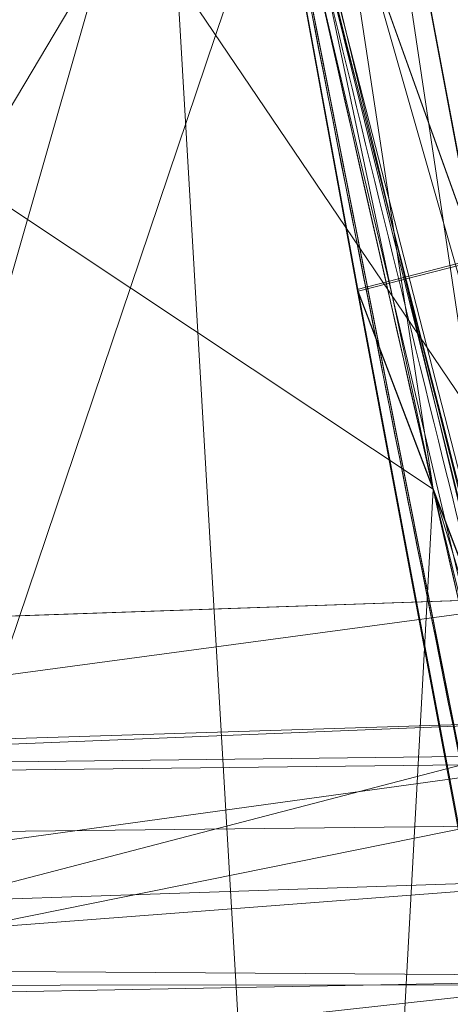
# Model space of a CAD drawing. Header units: millimetres. Extents: x -72 to 72, y -145 to 145.
# Tile 141 of 256: x -55.544 to -55.353, y -12.887 to -12.451. Entities that reach past the tile are written whole.
import ezdxf

# ---------------------------------------------------------------- set-up
doc = ezdxf.new("R2010")
doc.units = ezdxf.units.MM
doc.layers.add('1', color=7, linetype='CONTINUOUS')

msp = doc.modelspace()

# ---------------------------------------------------------------- linework, layer by layer
at = {"layer": '1', "color": 163, "linetype": 'Continuous', "lineweight": 13, "extrusion": (0, 0, -1)}
for centre, radius in [((0, 2.781752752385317e-14, 144.004626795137), 61.0180546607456), ((-5.6843418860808e-14, -1.73472347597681e-14, 147), 60.9142135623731), ((3.46944695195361e-15, 0, 145), 60), ((-5.6843418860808e-14, -1.73472347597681e-14, 146), 59.50000000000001), ((0, -8.448341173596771e-14, 124.369789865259), 56.3952855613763)]:
    msp.add_circle(centre, radius, dxfattribs=at)
at = {"layer": '1', "color": 163, "linetype": 'Continuous', "lineweight": 13}
for centre, radius in [((0, -2.03130073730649e-13, -145), 60.4433756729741), ((5.6843418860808e-14, -1.73472347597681e-14, -146.707106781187), 60.20710678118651), ((-3.46944695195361e-15, 0, -146), 60)]:
    msp.add_circle(centre, radius, dxfattribs=at)
msp.add_arc((0, 1.973953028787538e-14, -142.505083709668), 63.56377365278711, 189.6208549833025, 222.2786899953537, dxfattribs=at)
for points, knots in [([(-56.0092195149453, 7.430836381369, -40.1881047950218), (-56.38767568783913, 4.578259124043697, -40.18600039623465), (-56.64075283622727, 0.1337488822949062, -40.18517426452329), (-56.24041456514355, -6.020940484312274, -40.18873368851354), (-55.54351012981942, -10.71621283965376, -40.19373372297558), (-54.41900416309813, -15.45484477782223, -40.20106422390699), (-52.84662861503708, -20.19210887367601, -40.21072519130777), (-50.80930273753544, -24.8840909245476, -40.2227166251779), (-48.29613211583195, -29.47758556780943, -40.23703852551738), (-45.29549098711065, -33.91822466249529, -40.25369089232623), (-41.8019172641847, -38.14185204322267, -40.27267372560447), (-37.82569878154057, -42.09225020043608, -40.29398702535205), (-33.38333123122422, -45.70420284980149, -40.31763079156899), (-28.49088723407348, -48.91009564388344, -40.34360502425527), (-21.41016006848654, -52.54962415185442, -40.38134462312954), (-15.5376816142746, -54.48108172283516, -40.41314502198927), (-11.445770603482, -55.3284003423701, -40.43589893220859)], [0, 0, 0, 0, 0.125, 0.1875, 0.25, 0.3125, 0.375, 0.4375, 0.5, 0.5625, 0.625, 0.6875, 0.75, 0.8125, 0.875, 1, 1, 1, 1]), ([(-55.79206164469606, 7.398561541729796, -43.18008904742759), (-56.02458079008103, 5.645469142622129, -43.17850631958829), (-56.32216527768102, 2.145282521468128, -43.17631762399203), (-56.2774919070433, -3.083071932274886, -43.17589833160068), (-55.74469622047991, -8.317168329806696, -43.17832533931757), (-54.72088675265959, -13.50770784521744, -43.18361554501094), (-53.47375240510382, -17.70598476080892, -43.19032117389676), (-52.24993602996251, -20.97159237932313, -43.1970039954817), (-51.21943771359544, -23.37545791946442, -43.20267281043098), (-50.07211843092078, -25.74001208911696, -43.20902270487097), (-48.38893654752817, -28.83185243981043, -43.21838366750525), (-46.01474015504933, -32.54916112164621, -43.23166013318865), (-42.79579392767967, -36.67874397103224, -43.24974804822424), (-39.80590965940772, -39.8550863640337, -43.26661311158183), (-37.22554922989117, -42.23774127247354, -43.28120343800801), (-35.20249638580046, -43.93723232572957, -43.29265772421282), (-33.10278230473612, -45.54055131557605, -43.30455868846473), (-30.93842460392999, -47.03880768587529, -43.31683624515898), (-28.72004833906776, -48.42495516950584, -43.32942842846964), (-25.67962645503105, -50.13475593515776, -43.34669906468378), (-22.51737436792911, -51.63244938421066, -43.36467929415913), (-19.23182754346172, -52.91446779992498, -43.3833775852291), (-15.89144214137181, -54.03891938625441, -43.40239509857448), (-13.34178061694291, -54.70350458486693, -43.41691632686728), (-11.6398303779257, -55.06359028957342, -43.42660953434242)], [0, 0, 0, 0, 0.0625, 0.125, 0.1875, 0.25, 0.3125, 0.34375, 0.375, 0.40625, 0.4375, 0.5, 0.5625, 0.625, 0.65625, 0.6875, 0.71875, 0.75, 0.78125, 0.8125, 0.875, 0.90625, 0.9375, 1, 1, 1, 1]), ([(-56.50000000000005, -4.895578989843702e-16, -15.81462433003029), (-56.49999999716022, -0.967056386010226, -15.8120534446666), (-56.45043392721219, -2.918040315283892, -15.80691167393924), (-56.14086936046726, -6.892608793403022, -15.79662813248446), (-55.33779639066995, -11.96000647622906, -15.78377370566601), (-53.65336816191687, -18.09517495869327, -15.76834839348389), (-51.21658996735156, -24.15893938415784, -15.75292308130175), (-48.02467232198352, -30.0154777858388, -15.73749776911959), (-44.10762326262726, -35.52636955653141, -15.72207245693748), (-39.52881410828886, -40.56063158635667, -15.70664714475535), (-36.0977595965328, -43.52332059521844, -15.69636360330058), (-34.30725113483, -44.89167162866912, -15.6912218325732)], [0, 0, 0, 0, 0.0625, 0.125, 0.25, 0.375, 0.5, 0.625, 0.75, 0.875, 1, 1, 1, 1]), ([(-54.1748946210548, -21.2568850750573, 31.5), (-54.6638936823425, -17.571101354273, 31.499871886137), (-55.1250233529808, -14.095380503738, 30.1514430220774), (-55.6314401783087, -10.2783120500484, 26.7224698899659), (-55.7653499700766, -9.26897978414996, 25.3941579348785), (-55.9577956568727, -7.81843880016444, 22.2910702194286), (-56.0092096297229, -7.43091089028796, 20.5929966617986), (-56.0092195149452, -7.43083638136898, 18.8118952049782)], [0, 0, 0, 0, 0.5, 0.5, 0.75, 0.75, 1, 1, 1, 1]), ([(-56.00921274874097, -7.43088738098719, 18.81189514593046), (-55.84778768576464, -8.64761337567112, 18.27553385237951), (-55.57446086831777, -10.46857355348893, 17.47101728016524), (-55.14800137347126, -12.88831644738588, 16.40328050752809), (-54.79726728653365, -14.6992013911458, 15.60654748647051), (-54.41554179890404, -16.50502466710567, 14.8125598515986), (-53.86455365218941, -18.90435921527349, 13.75579519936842), (-53.09654226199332, -21.8880547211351, 12.44277299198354), (-52.04587146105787, -25.44201606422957, 10.88781178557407), (-50.86235861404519, -28.96561770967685, 9.35961010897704), (-49.54285790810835, -32.4561508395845, 7.86666250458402), (-48.56815383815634, -34.75713714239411, 6.899976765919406), (-48.05581082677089, -35.9000126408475, 6.425037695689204)], [0, 0, 0, 0, 0.125, 0.1875, 0.25, 0.3125, 0.375, 0.5, 0.625, 0.75, 0.875, 1, 1, 1, 1]), ([(-47.46844656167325, -30.64305029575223, -0.8061324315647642), (-48.05961782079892, -29.72727555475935, -0.05716055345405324), (-49.17838392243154, -27.87812518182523, 1.469014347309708), (-50.67197279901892, -25.05862759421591, 3.829412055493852), (-51.76788006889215, -22.67685427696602, 5.845017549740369), (-52.55819579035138, -20.75314257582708, 7.47955347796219), (-53.10827526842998, -19.30177147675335, 8.715144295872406), (-53.61576125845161, -17.84355812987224, 9.960823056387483), (-54.23731669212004, -15.88719951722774, 11.62907026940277), (-54.91085441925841, -13.42264493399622, 13.72871973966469), (-55.55516477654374, -10.43872688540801, 16.26421220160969), (-55.8760261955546, -8.43476743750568, 17.96132468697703), (-56.00921263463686, -7.430887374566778, 18.8118951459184)], [0, 0, 0, 0, 0.125, 0.25, 0.375, 0.4375, 0.5, 0.5625, 0.625, 0.75, 0.875, 1, 1, 1, 1]), ([(-55.6517196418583, -9.75377054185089, 10.8250013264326), (-55.5948279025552, -10.0783787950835, 10.8250268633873), (-55.5350931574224, -10.4025015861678, 10.8250538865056), (-55.3540436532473, -11.3388349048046, 10.8251360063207), (-55.2253875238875, -11.9497259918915, 10.8251944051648), (-54.94794345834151, -13.1667426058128, 10.8253205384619), (-54.79911314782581, -13.773034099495, 10.8253884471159), (-54.6403041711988, -14.3766114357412, 10.8254621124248)], [0, 0, 0, 0, 0.208854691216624, 0.208854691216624, 0.604427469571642, 0.604427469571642, 1, 1, 1, 1]), ([(-54.919959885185, -14.4502288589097, 10.5256571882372), (-54.9199649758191, -14.4502095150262, 10.5256571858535), (-54.9199700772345, -14.4501901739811, 10.5256571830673), (-55.0796217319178, -13.8435290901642, 10.5255824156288), (-55.2292372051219, -13.2341583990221, 10.5255134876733), (-55.50814993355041, -12.0109394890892, 10.5253854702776), (-55.63748912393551, -11.3969242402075, 10.5253262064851), (-55.8194998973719, -10.4558003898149, 10.5252428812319), (-55.8795518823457, -10.130018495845, 10.5252154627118), (-55.9367457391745, -9.803748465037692, 10.5251895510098)], [0, 0, 0, 0, 1.26115618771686e-05, 1.26115618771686e-05, 0.395572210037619, 0.395572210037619, 0.79114483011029, 0.79114483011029, 1, 1, 1, 1]), ([(-56.3617853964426, -9.818594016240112, 10.5102567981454), (-56.30599906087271, -10.1388887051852, 10.5102666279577), (-56.2474804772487, -10.4587195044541, 10.5102770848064), (-56.0680374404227, -11.3943333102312, 10.510309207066), (-55.9396766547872, -12.0087885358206, 10.5103320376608), (-55.66285526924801, -13.232960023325, 10.5103807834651), (-55.5143530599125, -13.8428408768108, 10.5104068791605), (-55.3558791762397, -14.4500521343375, 10.5104355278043), (-55.3558741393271, -14.4500714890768, 10.5104355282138), (-55.3558690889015, -14.450090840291, 10.5104355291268)], [0, 0, 0, 0, 0.205725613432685, 0.205725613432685, 0.602862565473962, 0.602862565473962, 0.999987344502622, 0.999987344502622, 1, 1, 1, 1]), ([(-55.2885238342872, -12.7061228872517, -27.8383366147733), (-55.3461054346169, -12.460657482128, -27.3752969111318), (-55.4019832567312, -12.2151040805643, -26.9120888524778), (-55.5513483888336, -11.5379879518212, -25.6347815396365), (-55.6413060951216, -11.1062481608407, -24.8203436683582), (-55.7491323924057, -10.5569052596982, -23.7840497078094), (-55.7717920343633, -10.4394987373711, -23.5625706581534), (-55.794070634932, -10.3220767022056, -23.3410618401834)], [0, 0, 0, 0, 0.309212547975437, 0.309212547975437, 0.852385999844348, 0.852385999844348, 1, 1, 1, 1]), ([(-54.6403041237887, -14.3766116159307, 9.17453788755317), (-54.7811577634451, -13.8412762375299, 9.1746032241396), (-54.9141604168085, -13.3038133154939, 9.17466422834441), (-55.16427993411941, -12.2253257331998, 9.17477843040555), (-55.2814254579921, -11.6841850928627, 9.17483170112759), (-55.4135444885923, -11.027352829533, 9.174891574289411), (-55.43615182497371, -10.913135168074, 9.17490180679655), (-55.4584057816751, -10.7988492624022, 9.17491185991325)], [0, 0, 0, 0, 0.452424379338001, 0.452424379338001, 0.904848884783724, 0.904848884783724, 1, 1, 1, 1]), ([(-55.355869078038, -14.4500908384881, 9.4895644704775), (-55.3558741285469, -14.450071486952, 9.4895644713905), (-55.3558791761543, -14.4500521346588, 9.489564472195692), (-55.4964356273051, -13.9114935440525, 9.48958988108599), (-55.6291457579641, -13.3708465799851, 9.489613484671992), (-55.8787068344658, -12.2860059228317, 9.48965778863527), (-55.99558627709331, -11.7416973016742, 9.48967858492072), (-56.1282027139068, -11.0770101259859, 9.48970216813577), (-56.1515374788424, -10.9580864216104, 9.48970631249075), (-56.1744940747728, -10.8390903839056, 9.48971037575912)], [0, 0, 0, 0, 1.62025511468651e-05, 1.62025511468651e-05, 0.450915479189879, 0.450915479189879, 0.901830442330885, 0.901830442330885, 1, 1, 1, 1]), ([(-55.74240523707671, -10.854176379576, 9.47472235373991), (-55.72003313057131, -10.9690469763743, 9.47471215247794), (-55.6973057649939, -11.083848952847, 9.47470176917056), (-55.5644853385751, -11.7440408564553, 9.47464101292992), (-55.4467178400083, -12.2879486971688, 9.474586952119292), (-55.1952748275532, -13.3719298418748, 9.47447104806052), (-55.061571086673, -13.9121198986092, 9.47440913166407), (-54.9199700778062, -14.4501901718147, 9.47434281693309), (-54.9199649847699, -14.450209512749, 9.47434281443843), (-54.9199598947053, -14.4502288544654, 9.47434281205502)], [0, 0, 0, 0, 0.0951512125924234, 0.0951512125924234, 0.547575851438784, 0.547575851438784, 0.99998373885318, 0.99998373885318, 1, 1, 1, 1]), ([(-55.88612754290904, -12.23954941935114, 6.089287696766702), (-55.85059944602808, -12.41748333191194, 6.089174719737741), (-55.77869664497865, -12.7691375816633, 6.054499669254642), (-55.66952130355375, -13.2798950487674, 5.900403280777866), (-55.58299770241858, -13.67054627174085, 5.693434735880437), (-55.51849878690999, -13.95616024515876, 5.483429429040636), (-55.47338640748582, -14.15405077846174, 5.305928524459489), (-55.43216048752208, -14.33387580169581, 5.109900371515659), (-55.39489755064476, -14.49603731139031, 4.893579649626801), (-55.3633153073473, -14.63464594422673, 4.664949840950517), (-55.33748926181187, -14.75008017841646, 4.423676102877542), (-55.31743625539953, -14.8429037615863, 4.167436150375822), (-55.30005890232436, -14.93088029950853, 3.818793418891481), (-55.29738882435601, -14.95785709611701, 3.550484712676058), (-55.30047648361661, -14.95774927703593, 3.36842170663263)], [0, 0, 0, 0, 0.125, 0.25, 0.375, 0.4375, 0.5, 0.5625, 0.625, 0.6875, 0.75, 0.8125, 0.875, 1, 1, 1, 1]), ([(-55.3004764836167, -14.95774927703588, 2.21052546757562), (-55.29738882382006, -14.9578570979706, 2.028633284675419), (-55.30020050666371, -14.93035183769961, 1.755681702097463), (-55.31787378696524, -14.84126779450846, 1.406430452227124), (-55.33765623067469, -14.74944792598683, 1.153916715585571), (-55.36359854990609, -14.63355817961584, 0.912001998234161), (-55.40652624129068, -14.44559320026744, 0.603030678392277), (-55.47145388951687, -14.16306793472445, 0.2635371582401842), (-55.55087793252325, -13.81409626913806, -0.01933700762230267), (-55.61820836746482, -13.51178725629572, -0.1985951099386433), (-55.67058775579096, -13.2729613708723, -0.3103602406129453), (-55.72496185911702, -13.02086990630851, -0.399722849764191), (-55.79690801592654, -12.68010648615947, -0.4840857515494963), (-55.85058020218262, -12.41757199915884, -0.5102275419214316), (-55.88612754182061, -12.23954941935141, -0.5103405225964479)], [0, 0, 0, 0, 0.125, 0.1875, 0.25, 0.3125, 0.375, 0.5, 0.625, 0.6875, 0.75, 0.8125, 0.875, 1, 1, 1, 1]), ([(-55.88612753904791, -12.23954941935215, 0.5103405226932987), (-55.83146126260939, -12.46021819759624, 0.510570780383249), (-55.74724526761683, -12.79125833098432, 0.5762192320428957), (-55.64267184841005, -13.18297039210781, 0.7846084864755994), (-55.57127910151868, -13.44090235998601, 0.9938950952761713), (-55.50902124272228, -13.6564736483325, 1.254086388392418), (-55.46006481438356, -13.81522236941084, 1.548080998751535), (-55.4254757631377, -13.91506761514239, 1.874294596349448), (-55.41355209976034, -13.93712474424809, 2.096944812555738), (-55.4104013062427, -13.93701472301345, 2.21052546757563)], [0, 0, 0, 0, 0.25, 0.375, 0.5, 0.625, 0.75, 0.875, 1, 1, 1, 1]), ([(-54.6960387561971, -14.97885670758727, 3.36842170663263), (-54.69603918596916, -14.97885668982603, 3.483491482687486), (-54.70081776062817, -14.9648622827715, 3.728262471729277), (-54.72759878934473, -14.88128345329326, 4.136053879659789), (-54.77949100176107, -14.71350708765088, 4.577214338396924), (-54.85934779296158, -14.44729141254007, 5.01831140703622), (-54.95144451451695, -14.12961846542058, 5.366354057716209), (-55.03941032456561, -13.81724252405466, 5.612790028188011), (-55.11270501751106, -13.55146372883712, 5.77799980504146), (-55.1913680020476, -13.2605666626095, 5.914979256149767), (-55.3032278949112, -12.83770466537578, 6.055446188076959), (-55.39336090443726, -12.48528877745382, 6.104626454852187), (-55.45460625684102, -12.23966405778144, 6.104356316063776)], [0, 0, 0, 0, 0.125, 0.25, 0.375, 0.5, 0.625, 0.6875, 0.75, 0.8125, 0.875, 1, 1, 1, 1]), ([(-55.1305598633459, -13.92724244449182, 2.21052546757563), (-55.12739066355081, -13.92713176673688, 2.097604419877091), (-55.12667434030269, -13.90476373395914, 1.876335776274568), (-55.14230341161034, -13.80492260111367, 1.55240433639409), (-55.17229986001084, -13.64667060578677, 1.260719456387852), (-55.21559773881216, -13.4321404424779, 1.002813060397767), (-55.26803050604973, -13.17574725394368, 0.7956152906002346), (-55.34732395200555, -12.78673414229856, 0.5896426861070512), (-55.41257996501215, -12.45837592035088, 0.5252128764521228), (-55.45460625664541, -12.23966405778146, 0.5254091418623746)], [0, 0, 0, 0, 0.125, 0.25, 0.375, 0.5, 0.625, 0.75, 1, 1, 1, 1]), ([(-55.45460625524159, -12.23966405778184, -0.5254091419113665), (-55.41185406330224, -12.41867621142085, -0.5255402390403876), (-55.34737460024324, -12.68274231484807, -0.4996196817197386), (-55.2610187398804, -13.02563227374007, -0.4152352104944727), (-55.19583735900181, -13.27936605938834, -0.3256800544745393), (-55.13265069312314, -13.519819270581, -0.2135590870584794), (-55.05091055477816, -13.8242808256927, -0.03359442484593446), (-54.95347438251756, -14.17590801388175, 0.2506349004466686), (-54.87053460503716, -14.46082041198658, 0.59202368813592), (-54.81319721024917, -14.65051496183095, 0.9028864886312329), (-54.77644761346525, -14.76756167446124, 1.146354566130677), (-54.74585789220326, -14.86039572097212, 1.400563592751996), (-54.71377490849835, -14.95061961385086, 1.752258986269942), (-54.70015594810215, -14.97871292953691, 2.027234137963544), (-54.6960387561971, -14.97885670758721, 2.21052546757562)], [0, 0, 0, 0, 0.125, 0.1875, 0.25, 0.3125, 0.375, 0.5, 0.625, 0.6875, 0.75, 0.8125, 0.875, 1, 1, 1, 1]), ([(-55.4115565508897, -12.4330739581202, -32.1572935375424), (-55.3121166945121, -12.8761706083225, -32.1573393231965), (-55.2073529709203, -13.3181059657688, -32.1573878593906), (-55.0095327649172, -14.1101305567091, -32.1574799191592), (-54.9183873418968, -14.4607478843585, -32.1575224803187), (-54.8238993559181, -14.810444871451, -32.1575668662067)], [0, 0, 0, 0, 0.556281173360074, 0.556281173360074, 1, 1, 1, 1]), ([(-55.2646914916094, -14.7950489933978, -32.1423166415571), (-55.3699560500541, -14.4017700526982, -32.1422975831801), (-55.4710290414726, -14.0073452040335, -32.1422794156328), (-55.66314816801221, -13.2229025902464, -32.1422449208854), (-55.7543412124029, -12.8328742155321, -32.1422285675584), (-55.84142488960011, -12.4419530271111, -32.1422130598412)], [0, 0, 0, 0, 0.504098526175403, 0.504098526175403, 1, 1, 1, 1])]:
    msp.add_open_spline(points, degree=3, knots=knots, dxfattribs=at)
for points in [[(-55.50895389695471, -10.5313312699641, -23.2014611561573), (-55.35345526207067, -11.35279009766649, -24.75919524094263), (-55.18488994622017, -12.14335263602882, -26.25835059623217), (-55.00683418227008, -12.9030250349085, -27.6989272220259)], [(-55.4104013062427, -13.93701472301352, 3.36842170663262), (-55.41355209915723, -13.93712474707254, 3.482080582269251), (-55.42571792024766, -13.91417830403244, 3.708436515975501), (-55.46002716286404, -13.81536214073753, 4.030789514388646), (-55.50976096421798, -13.65347034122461, 4.329318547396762), (-55.57118861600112, -13.44127053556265, 4.584538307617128), (-55.64348150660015, -13.17959627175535, 4.796781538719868), (-55.72126103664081, -12.88845579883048, 4.950756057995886), (-55.80383339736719, -12.56869569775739, 5.04689793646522), (-55.85861941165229, -12.35068221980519, 5.068491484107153), (-55.88612754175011, -12.23954941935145, 5.068606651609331)], [(-55.4546062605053, -12.23966405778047, 5.053538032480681), (-55.43341812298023, -12.34981133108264, 5.053636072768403), (-55.39127209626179, -12.56597409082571, 5.032658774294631), (-55.32765971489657, -12.883263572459, 4.937935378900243), (-55.2688401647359, -13.17239807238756, 4.785756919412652), (-55.21550725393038, -13.43250618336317, 4.57562368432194), (-55.17303958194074, -13.64368836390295, 4.322654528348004), (-55.14226576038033, -13.8050610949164, 4.026467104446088), (-55.12691649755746, -13.90388059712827, 3.706370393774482), (-55.12739066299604, -13.92713176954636, 3.481420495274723), (-55.130559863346, -13.92724244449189, 3.36842170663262)], [(-55.8369195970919, -12.7252717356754, -27.9159821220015), (-55.6541210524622, -12.7188887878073, -27.8900999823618), (-55.47132246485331, -12.7125058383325, -27.8642181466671), (-55.2885238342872, -12.7061228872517, -27.8383366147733)]]:
    msp.add_open_spline(points, degree=3, dxfattribs=at)
for points in [[(-56.89024180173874, 41.52245447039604, -163.0000025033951), (-52.44118720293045, 40.07687047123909, -163.0000025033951), (-55.84102869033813, -40.98785668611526, -163.0000025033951), (-62.30000033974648, 2.306488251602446e-14, -163.0000025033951)], [(-51.26524344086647, -40.01524299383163, -163.0000025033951), (-55.84102869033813, -40.98785668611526, -163.0000025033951), (-52.44118720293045, 40.07687047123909, -163.0000025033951)], [(-57.48506635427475, -18.67802999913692, -144.9999958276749), (-60.11226028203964, -6.318053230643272, -144.9999958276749), (-59.99999865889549, 0, -144.9999958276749), (-54.8127256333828, -24.40419793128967, -144.9999958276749)], [(-58.68885666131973, -12.47470173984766, -145.9999978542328), (-59.99999865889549, 7.347880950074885e-15, -145.9999978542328), (-59.50000137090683, -1.734723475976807e-14, -145.9999978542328), (-54.35595288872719, -24.20083060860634, -145.9999978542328)], [(-51.48215219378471, -16.72756485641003, -123.8834485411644), (-54.13153767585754, -7.864786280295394e-14, -123.8834485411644), (-56.3952848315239, -7.767609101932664e-14, -124.3697926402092), (-53.63510549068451, -17.42710173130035, -124.3697926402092)], [(-56.27178400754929, -5.040970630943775, -40.18835723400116), (-56.07477203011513, -4.807965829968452, -43.17685589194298), (-54.33730408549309, -13.60801607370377, -43.18582639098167)], [(-51.38519778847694, -12.16170284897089, -59.45028364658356), (-54.47616055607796, -12.90471851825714, -43.18511113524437), (-56.07477203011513, -4.807965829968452, -43.17685589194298)], [(-54.33730408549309, -13.60801607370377, -43.18582639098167), (-54.59417030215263, -13.67709878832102, -40.1996448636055), (-56.27178400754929, -5.040970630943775, -40.18835723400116)], [(-55.16273528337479, -12.21966464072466, -32.4372909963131), (-56.27178400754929, -5.040970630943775, -40.18835723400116), (-54.59772050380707, -13.65883089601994, -40.19961878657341)], [(-55.57294189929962, -10.71924343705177, 27.05173939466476), (-55.07636442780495, -14.46213573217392, 29.66399677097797), (-55.29748648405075, -6.121284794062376, 35.35682708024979)], [(-55.90719729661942, -8.199820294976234, 23.02965894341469), (-56.00921437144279, -7.430861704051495, 18.81189458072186), (-52.23216861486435, -35.90000048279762, 18.77893321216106)], [(-53.6927618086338, -17.58798211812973, 10.17858553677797), (-56.00921437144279, -7.430861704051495, 18.81189458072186), (-54.55920472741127, -14.68137931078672, 10.76085958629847)], [(-55.1944226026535, -12.07582373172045, 10.82520838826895), (-54.64030429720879, -14.37661144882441, 10.82546170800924), (-56.00921437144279, -7.430861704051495, 18.81189458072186)], [(-54.64030429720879, -14.37661144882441, 10.82546170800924), (-54.55920472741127, -14.68137931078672, 10.76085958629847), (-56.00921437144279, -7.430861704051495, 18.81189458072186)], [(-56.00921437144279, -7.430887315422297, 18.81189458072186), (-52.85102128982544, -20.62619663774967, 10.56393515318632), (-52.89638042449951, -21.29850536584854, 11.49737183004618)], [(-52.85102128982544, -20.62619663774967, 10.56393515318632), (-56.00921437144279, -7.430887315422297, 18.81189458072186), (-53.6927618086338, -17.58798211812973, 10.17858553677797)], [(-52.89638042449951, -21.29850536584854, 11.49737183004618), (-52.88083851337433, -21.9598226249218, 12.41813320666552), (-56.00921437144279, -7.430887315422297, 18.81189458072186)], [(-52.23216861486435, -35.90000048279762, 18.77893321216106), (-56.00921437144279, -7.430887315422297, 18.81189458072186), (-52.81071737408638, -22.28547632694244, 12.27482222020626)], [(-55.57294189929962, -10.71924343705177, 27.05173939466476), (-55.90719729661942, -8.199820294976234, 23.02965894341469), (-52.23216861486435, -35.90000048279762, 18.77893321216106)], [(-55.67321926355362, -9.75754763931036, 10.71265526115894), (-55.73459714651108, -9.768311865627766, 10.61666011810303), (-54.72160875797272, -14.39802907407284, 10.61718910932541)], [(-54.66139689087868, -14.38217423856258, 10.71316096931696), (-54.66034635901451, -14.38189763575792, 10.71875169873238), (-55.67215010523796, -9.757359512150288, 10.71825250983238), (-55.67321926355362, -9.75754763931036, 10.71265526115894)], [(-55.67321926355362, -9.75754763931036, 10.71265526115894), (-54.72160875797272, -14.39802907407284, 10.61718910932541), (-54.66139689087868, -14.38217423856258, 10.71316096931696)], [(-55.1944226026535, -12.07582373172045, 10.82520838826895), (-55.67215010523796, -9.757359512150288, 10.71825250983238), (-54.66034635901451, -14.38189763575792, 10.71875169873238)], [(-54.81218546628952, -14.42186906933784, 10.55150479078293), (-55.73459714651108, -9.768311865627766, 10.61666011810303), (-55.82691729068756, -9.784497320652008, 10.55098511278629)], [(-54.81218546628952, -14.42186906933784, 10.55150479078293), (-54.72160875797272, -14.39802907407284, 10.61718910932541), (-55.73459714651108, -9.768311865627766, 10.61666011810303)], [(-55.82691729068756, -9.784497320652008, 10.55098511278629), (-55.8323934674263, -9.785457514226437, 10.54969988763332), (-54.8175536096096, -14.42328188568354, 10.55021677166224)], [(-54.8175536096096, -14.42328188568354, 10.55021677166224), (-55.8323934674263, -9.785457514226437, 10.54969988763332), (-55.49639090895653, -12.04883120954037, 10.52539050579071)], [(-55.82691729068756, -9.784497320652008, 10.55098511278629), (-54.8175536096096, -14.42328188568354, 10.55021677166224), (-54.81218546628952, -14.42186906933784, 10.55150479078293)], [(-55.53851276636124, -9.792938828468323, -124.3697926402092), (-63.04597854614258, -11.36612799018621, -124.5216652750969), (-63.58210742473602, -22.15305902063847, -124.5606690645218)], [(-63.58210742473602, -22.15305902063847, -124.5606690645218), (-48.8397516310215, -28.19764241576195, -124.3697926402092), (-55.53851276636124, -9.792938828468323, -124.3697926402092)], [(-56.47163465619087, -9.837730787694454, 10.48446074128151), (-56.56396970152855, -9.853818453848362, 10.41878666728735), (-55.46369776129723, -14.4782392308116, 10.48458833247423)], [(-55.46369776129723, -14.4782392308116, 10.48458833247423), (-55.45962229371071, -14.47717659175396, 10.48556435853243), (-56.46748095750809, -9.837007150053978, 10.48543676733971), (-56.47163465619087, -9.837730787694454, 10.48446074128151)], [(-55.90679123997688, -12.14480027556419, 10.5103375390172), (-56.46748095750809, -9.837007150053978, 10.48543676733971), (-55.45962229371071, -14.47717659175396, 10.48556435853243)], [(-56.56396970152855, -9.853818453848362, 10.41878666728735), (-55.55432289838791, -14.5018994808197, 10.41890308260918), (-55.46369776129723, -14.4782392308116, 10.48458833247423)], [(-55.1961325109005, -12.71815970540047, -27.82046608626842), (-55.69914355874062, -10.33574994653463, -23.32426607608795), (-55.55453151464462, -11.51470839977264, -25.59086494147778)], [(-55.69436028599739, -10.33643912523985, -23.3234204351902), (-55.69914355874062, -10.33574994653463, -23.32426607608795), (-55.1961325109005, -12.71815970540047, -27.82046608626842)], [(-55.69436028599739, -10.33643912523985, -23.3234204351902), (-55.1961325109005, -12.71815970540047, -27.82046608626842), (-55.19164726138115, -12.71874364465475, -27.81959995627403)], [(-55.19164726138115, -12.71874364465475, -27.81959995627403), (-55.60853332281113, -10.37942990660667, -23.29199947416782), (-55.69436028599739, -10.33643912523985, -23.3234204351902)], [(-55.19164726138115, -12.71874364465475, -27.81959995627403), (-55.10762333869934, -12.75866199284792, -27.78798900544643), (-55.60853332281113, -10.37942990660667, -23.29199947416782)], [(-55.60745671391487, -10.37996914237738, -23.29160459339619), (-55.60853332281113, -10.37942990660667, -23.29199947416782), (-55.10762333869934, -12.75866199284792, -27.78798900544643)], [(-55.60745671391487, -10.37996914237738, -23.29160459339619), (-55.10762333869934, -12.75866199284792, -27.78798900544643), (-55.10657280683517, -12.75916118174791, -27.7875941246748)], [(-55.10657280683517, -12.75916118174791, -27.7875941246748), (-55.5434562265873, -10.44760644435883, -23.2493132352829), (-55.60745671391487, -10.37996914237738, -23.29160459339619)], [(-54.69197779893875, -13.65889981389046, -15.77948965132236), (-55.53820356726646, -10.38048602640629, -23.01814593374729), (-54.96466159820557, -13.08176293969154, -23.06110598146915)], [(-55.53820356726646, -10.38048602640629, -23.01814593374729), (-54.99755591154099, -12.94291764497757, -23.27420189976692), (-54.96466159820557, -13.08176293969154, -23.06110598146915)], [(-54.99755591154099, -12.94291764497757, -23.27420189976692), (-55.53820356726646, -10.38048602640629, -23.01814593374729), (-55.50895258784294, -10.53133141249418, -23.20146188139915)], [(-55.53820356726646, -10.38048602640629, -23.01814593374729), (-54.69197779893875, -13.65889981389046, -15.77948965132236), (-55.11743575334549, -12.42248341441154, -15.78262820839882)], [(-55.10657280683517, -12.75916118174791, -27.7875941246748), (-55.04265427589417, -12.82293256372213, -27.74583920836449), (-55.5434562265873, -10.44760644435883, -23.2493132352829)], [(-55.5434562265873, -10.44760644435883, -23.2493132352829), (-55.04265427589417, -12.82293256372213, -27.74583920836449), (-55.04185706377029, -12.82471790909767, -27.74479426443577)], [(-55.04185706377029, -12.82471790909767, -27.74479426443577), (-55.54265156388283, -10.4496143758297, -23.24816770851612), (-55.5434562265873, -10.44760644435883, -23.2493132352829)], [(-55.54265156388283, -10.4496143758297, -23.24816770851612), (-55.04185706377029, -12.82471790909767, -27.74479426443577), (-55.00692129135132, -12.90304586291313, -27.69892662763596)], [(-55.00692129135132, -12.90304586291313, -27.69892662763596), (-55.50979822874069, -10.53149066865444, -23.20146188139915), (-55.54265156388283, -10.4496143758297, -23.24816770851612)], [(-55.50895258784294, -10.53133141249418, -23.20146188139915), (-55.00683560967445, -12.90302537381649, -27.69892662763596), (-55.00683560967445, -12.90302537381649, -23.48879165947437)], [(-55.00683560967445, -12.90302537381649, -23.48879165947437), (-54.99755591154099, -12.94291764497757, -23.27420189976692), (-55.50895258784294, -10.53133141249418, -23.20146188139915)], [(-52.23216861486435, -35.90000048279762, 18.77893321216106), (-54.17489632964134, -21.25688455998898, 31.50000050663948), (-54.9570769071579, -15.36125689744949, 30.29151447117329), (-55.57294189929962, -10.71924343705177, 27.05173939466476)], [(-54.72160875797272, -14.39802907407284, 9.382810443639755), (-55.54098263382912, -10.81494707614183, 9.383240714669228), (-55.47982826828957, -10.80303080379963, 9.28724929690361)], [(-55.47982826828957, -10.80303080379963, 9.28724929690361), (-55.47876283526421, -10.80282218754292, 9.281652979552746), (-54.66034635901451, -14.38189763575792, 9.281247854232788), (-54.66139689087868, -14.38217423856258, 9.28683951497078)], [(-55.47982826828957, -10.80303080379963, 9.28724929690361), (-54.66139689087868, -14.38217423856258, 9.28683951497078), (-54.72160875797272, -14.39802907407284, 9.382810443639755)], [(-55.47876283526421, -10.80282218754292, 9.281652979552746), (-55.45840412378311, -10.79884916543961, 9.174912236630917), (-55.0784096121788, -12.59439159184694, 9.174739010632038)], [(-54.66034635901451, -14.38189763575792, 9.281247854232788), (-55.47876283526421, -10.80282218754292, 9.281652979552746), (-55.0784096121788, -12.59439159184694, 9.174739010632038)], [(-55.0784096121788, -12.59439159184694, 9.174739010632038), (-55.45840412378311, -10.79884916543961, 9.174912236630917), (-55.31955882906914, -11.48896105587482, 6.404098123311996)], [(-55.63297122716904, -10.83286479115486, 9.448916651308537), (-55.54098263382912, -10.81494707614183, 9.383240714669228), (-54.72160875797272, -14.39802907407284, 9.382810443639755)], [(-54.81218546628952, -14.42186906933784, 9.44849569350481), (-55.63842132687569, -10.83392649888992, 9.45020280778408), (-55.63297122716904, -10.83286479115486, 9.448916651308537)], [(-55.63297122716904, -10.83286479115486, 9.448916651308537), (-54.72160875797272, -14.39802907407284, 9.382810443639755), (-54.81218546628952, -14.42186906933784, 9.44849569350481)], [(-55.36039173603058, -12.65890058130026, 9.47454757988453), (-55.74240535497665, -10.85417624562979, 9.474722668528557), (-55.63842132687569, -10.83392649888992, 9.45020280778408)], [(-54.81218546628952, -14.42186906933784, 9.44849569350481), (-54.8175536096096, -14.42328188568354, 9.449782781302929), (-55.63842132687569, -10.83392649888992, 9.45020280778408)], [(-55.36039173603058, -12.65890058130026, 9.47454757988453), (-55.63842132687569, -10.83392649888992, 9.45020280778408), (-54.8175536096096, -14.42328188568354, 9.449782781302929)], [(-55.74240535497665, -10.85417624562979, 9.474722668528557), (-55.36039173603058, -12.65890058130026, 9.47454757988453), (-55.86815625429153, -12.32134085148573, 9.489655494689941)], [(-56.28396570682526, -10.86021494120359, 9.51551552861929), (-56.27785250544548, -10.85903495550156, 9.51407477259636), (-55.45768141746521, -14.47666902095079, 9.513969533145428), (-55.46369776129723, -14.4782392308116, 9.515412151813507)], [(-55.45768141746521, -14.47666902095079, 9.513969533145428), (-56.27785250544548, -10.85903495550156, 9.51407477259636), (-55.86815625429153, -12.32134085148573, 9.489655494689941)], [(-55.46369776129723, -14.4782392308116, 9.515412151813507), (-56.37483671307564, -10.87775081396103, 9.580372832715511), (-56.28396570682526, -10.86021494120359, 9.51551552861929)], [(-55.46369776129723, -14.4782392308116, 9.515412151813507), (-55.55319413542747, -14.50160425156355, 9.580276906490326), (-56.37483671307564, -10.87775081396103, 9.580372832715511)], [(-55.28852343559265, -12.70612329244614, -27.83833630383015), (-55.55453151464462, -11.51470839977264, -25.59086494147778), (-56.09258264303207, -11.51868421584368, -25.63880942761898)], [(-56.09258264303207, -11.51868421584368, -25.63880942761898), (-55.83691969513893, -12.72527128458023, -27.91598252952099), (-55.28852343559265, -12.70612329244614, -27.83833630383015)], [(-55.55453151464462, -11.51470839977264, -25.59086494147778), (-55.28852343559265, -12.70612329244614, -27.83833630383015), (-55.1961325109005, -12.71815970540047, -27.82046608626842)], [(-55.49639090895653, -12.04883120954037, 10.52539050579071), (-55.90679123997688, -12.14480027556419, 10.5103375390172), (-55.35586923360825, -14.45009093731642, 10.51043532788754)], [(-55.49639090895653, -12.04883120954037, 10.52539050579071), (-54.9430325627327, -14.3622737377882, 10.52564661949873), (-54.8175536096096, -14.42328188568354, 10.55021677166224)], [(-55.35586923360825, -14.45009093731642, 10.51043532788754), (-54.9430325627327, -14.3622737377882, 10.52564661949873), (-55.49639090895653, -12.04883120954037, 10.52539050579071)], [(-55.45962229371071, -14.47717659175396, 10.48556435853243), (-55.35586923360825, -14.45009093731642, 10.51043532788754), (-55.90679123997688, -12.14480027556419, 10.5103375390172)], [(-55.32126873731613, -12.76983506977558, -0.4729545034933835), (-55.45460805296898, -12.23966386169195, -0.525409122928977), (-55.3496889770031, -12.21650466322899, -0.5494667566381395)], [(-55.40252849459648, -12.22816947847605, 5.046813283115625), (-55.3496889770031, -12.21650466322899, 5.029480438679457), (-55.28642982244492, -12.54154555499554, 5.000760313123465)], [(-55.28681725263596, -12.54070177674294, 0.5779536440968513), (-55.3496889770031, -12.21650466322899, 0.5494667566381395), (-55.40252849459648, -12.22816947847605, 0.5321336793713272)], [(-55.3496889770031, -12.21650466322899, 6.128414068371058), (-55.40252849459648, -12.22816947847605, 6.111080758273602), (-55.2712120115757, -12.75711320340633, 6.061209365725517)], [(-55.45460805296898, -12.23966386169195, 5.053537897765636), (-55.40252849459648, -12.22816947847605, 5.046813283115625), (-55.34044280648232, -12.55748141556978, 5.015832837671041)], [(-55.34088611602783, -12.55664974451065, 0.5629121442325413), (-55.40252849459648, -12.22816947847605, 0.5321336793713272), (-55.45460805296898, -12.23966386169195, 0.525409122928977)], [(-55.40252849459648, -12.22816947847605, 6.111080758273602), (-55.45460805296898, -12.23966386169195, 6.10435614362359), (-55.32201379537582, -12.76697777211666, 6.052786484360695)], [(-55.28642982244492, -12.54154555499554, 5.000760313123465), (-55.34044280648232, -12.55748141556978, 5.015832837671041), (-55.40252849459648, -12.22816947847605, 5.046813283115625)], [(-55.40252849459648, -12.22816947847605, 0.5321336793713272), (-55.34088611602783, -12.55664974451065, 0.5629121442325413), (-55.28681725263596, -12.54070177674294, 0.5779536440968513)], [(-55.32201379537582, -12.76697777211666, 6.052786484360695), (-55.2712120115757, -12.75711320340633, 6.061209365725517), (-55.40252849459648, -12.22816947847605, 6.111080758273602)], [(-55.70425093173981, -13.11172172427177, -0.3414929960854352), (-55.88612705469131, -12.23954930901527, -0.5103404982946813), (-55.45460805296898, -12.23966386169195, -0.525409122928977)], [(-55.74705824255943, -12.78565730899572, 4.961376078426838), (-55.88612705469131, -12.23954930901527, 5.068606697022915), (-55.45460805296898, -12.23966386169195, 5.053537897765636)], [(-55.45460805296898, -12.23966386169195, 5.053537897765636), (-55.34769967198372, -12.78112083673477, 4.947452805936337), (-55.74705824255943, -12.78565730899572, 4.961376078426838)], [(-55.45460805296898, -12.23966386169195, -0.525409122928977), (-55.23622035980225, -13.11636902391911, -0.3534547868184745), (-55.70425093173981, -13.11172172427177, -0.3414929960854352)], [(-55.34044280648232, -12.55748141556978, 5.015832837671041), (-55.39358034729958, -12.57118210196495, 5.019888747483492), (-55.45460805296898, -12.23966386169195, 5.053537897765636)], [(-55.45460805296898, -12.23966386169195, 0.525409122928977), (-55.39407953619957, -12.57037092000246, 0.558896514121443), (-55.34088611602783, -12.55664974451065, 0.5629121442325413)], [(-55.44077232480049, -12.30970863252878, 0.5391089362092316), (-55.86813762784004, -12.31018546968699, 0.5243525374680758), (-55.74015155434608, -12.81276065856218, 0.6240486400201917)], [(-55.74015155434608, -12.81276065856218, 0.6240486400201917), (-55.34230172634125, -12.80829403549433, 0.6366263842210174), (-55.44077232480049, -12.30970863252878, 0.5391089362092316)], [(-55.86815625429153, -12.32134085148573, 9.489655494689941), (-55.4402656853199, -14.12276551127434, 9.489580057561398), (-55.45768141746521, -14.47666902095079, 9.513969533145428)], [(-55.4402656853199, -14.12276551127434, 9.489580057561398), (-55.86815625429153, -12.32134085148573, 9.489655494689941), (-55.36039173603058, -12.65890058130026, 9.47454757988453)], [(-55.42384833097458, -12.3594468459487, 6.084870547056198), (-55.86153641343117, -12.35735323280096, 6.065963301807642), (-55.69397658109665, -13.16002383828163, 5.907040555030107)], [(-55.69397658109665, -13.16002383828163, 5.907040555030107), (-55.23049458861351, -13.11243418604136, 5.962377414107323), (-55.42384833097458, -12.3594468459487, 6.084870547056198)], [(-58.89143794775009, -12.51776143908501, -146.7071026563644), (-48.70857298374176, -35.38884967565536, -146.7071026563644), (-48.13650995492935, -34.97322276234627, -145.9999978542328), (-58.19978192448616, -12.37074565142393, -145.9999978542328)], [(-55.13054877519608, -13.62492516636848, -32.15742483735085), (-55.41155487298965, -12.43307441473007, -32.1572944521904), (-55.30885979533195, -12.41002883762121, -32.18167275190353)], [(-55.56551367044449, -13.62155377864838, -32.14226290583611), (-55.84142357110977, -12.44195271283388, -32.14221447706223), (-55.41155487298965, -12.43307441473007, -32.1572944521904), (-55.13054877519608, -13.62492516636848, -32.15742483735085)], [(-56.04054033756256, -12.48632092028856, -32.05152973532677), (-55.95022812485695, -12.4661959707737, -32.11639076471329), (-55.37233501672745, -14.82386793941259, -32.11646527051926)], [(-55.95022812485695, -12.4661959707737, -32.11639076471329), (-55.94415590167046, -12.46484369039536, -32.11783245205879), (-55.36632984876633, -14.82226047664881, -32.11790695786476), (-55.37233501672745, -14.82386793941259, -32.11646527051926)], [(-55.36632984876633, -14.82226047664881, -32.11790695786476), (-55.94415590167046, -12.46484369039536, -32.11783245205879), (-55.56551367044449, -13.62155377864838, -32.14226290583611)], [(-58.68885666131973, -12.47470173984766, -144.9999958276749), (-58.68885666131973, -12.47470173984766, -145.9999978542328), (-48.54102060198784, -35.26711463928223, -145.9999978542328), (-48.54102060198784, -35.26711463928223, -144.9999958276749)], [(-54.35595288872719, -24.20083060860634, -145.9999978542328), (-54.8127256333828, -24.40419793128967, -145.9999978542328), (-58.68885666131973, -12.47470173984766, -145.9999978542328)], [(-56.10247701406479, -12.50012591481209, -31.95472806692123), (-56.04168027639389, -12.48657517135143, -32.05071017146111), (-55.46280741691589, -14.84809163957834, -32.05077722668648), (-55.52294850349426, -14.86419700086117, -31.9548100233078)], [(-56.04168027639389, -12.48657517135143, -32.05071017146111), (-56.04054033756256, -12.48632092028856, -32.05152973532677), (-55.46167865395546, -14.84778989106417, -32.05159679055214), (-55.46280741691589, -14.84809163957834, -32.05077722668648)], [(-55.37233501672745, -14.82386793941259, -32.11646527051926), (-55.46167865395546, -14.84778989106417, -32.05159679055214), (-56.04054033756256, -12.48632092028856, -32.05152973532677)], [(-55.52294850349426, -14.86419700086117, -31.9548100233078), (-56.10315501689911, -12.50027678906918, -31.95115923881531), (-56.10247701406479, -12.50012591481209, -31.95472806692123)], [(-55.84641546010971, -13.69042880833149, -31.84245526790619), (-56.10315501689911, -12.50027678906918, -31.95115923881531), (-55.52361905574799, -14.86437674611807, -31.95124119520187)], [(-55.52294850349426, -14.86419700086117, -31.9548100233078), (-55.52361905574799, -14.86437674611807, -31.95124119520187), (-56.10315501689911, -12.50027678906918, -31.95115923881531)], [(-55.2811361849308, -12.86779902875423, 0.6565719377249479), (-55.34088611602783, -12.55664974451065, 0.5629121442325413), (-55.39407953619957, -12.57037092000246, 0.558896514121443)], [(-55.39358034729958, -12.57118210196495, 5.019888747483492), (-55.34044280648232, -12.55748141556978, 5.015832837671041), (-55.28048053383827, -12.86902744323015, 4.921796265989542)], [(-55.39407953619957, -12.57037092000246, 0.558896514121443), (-55.33549562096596, -12.88273464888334, 0.6559285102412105), (-55.2811361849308, -12.86779902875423, 0.6565719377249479)], [(-55.28048053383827, -12.86902744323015, 4.921796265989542), (-55.33476173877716, -12.88392674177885, 4.922485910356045), (-55.39358034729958, -12.57118210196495, 5.019888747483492)], [(-55.36039173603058, -12.65890058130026, 9.47454757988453), (-54.91995811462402, -14.45022877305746, 9.474342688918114), (-55.4402656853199, -14.12276551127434, 9.489580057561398)], [(-54.8175536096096, -14.42328188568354, 9.449782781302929), (-54.91995811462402, -14.45022877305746, 9.474342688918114), (-55.36039173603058, -12.65890058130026, 9.47454757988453)], [(-55.28852343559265, -12.70612329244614, -27.83833630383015), (-55.83691969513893, -12.72527128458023, -27.91598252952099), (-55.82362413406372, -12.77813781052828, -27.9852207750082)], [(-55.82362413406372, -12.77813781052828, -27.9852207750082), (-55.27699738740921, -12.76097632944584, -27.90622413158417), (-55.28852343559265, -12.70612329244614, -27.83833630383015)], [(-55.27699738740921, -12.76097632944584, -27.90622413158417), (-55.82362413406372, -12.77813781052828, -27.9852207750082), (-55.82239478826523, -12.78303284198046, -27.99163199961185)], [(-55.82239478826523, -12.78303284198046, -27.99163199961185), (-55.27372285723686, -12.77654431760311, -27.92549133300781), (-55.27699738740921, -12.76097632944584, -27.90622413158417)], [(-55.27372285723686, -12.77654431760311, -27.92549133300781), (-55.82239478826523, -12.78303284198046, -27.99163199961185), (-55.80024048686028, -12.84908037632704, -28.03314663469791)], [(-55.80024048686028, -12.84908037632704, -28.03314663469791), (-55.26749044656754, -12.83107791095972, -27.95606479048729), (-55.27372285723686, -12.77654431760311, -27.92549133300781)], [(-55.72330579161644, -12.87893485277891, 4.943060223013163), (-55.74705824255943, -12.78565730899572, 4.961376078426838), (-55.34769967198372, -12.78112083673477, 4.947452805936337)], [(-55.72330579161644, -12.87893485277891, 4.943060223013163), (-55.34769967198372, -12.78112083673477, 4.947452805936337), (-55.32845854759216, -12.87857070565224, 4.928359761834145)], [(-55.34230172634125, -12.80829403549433, 0.6366263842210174), (-55.74015155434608, -12.81276065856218, 0.6240486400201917), (-55.72174489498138, -12.88504712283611, 0.6383880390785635)], [(-55.3286224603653, -12.87754718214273, 0.6501713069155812), (-55.34230172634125, -12.80829403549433, 0.6366263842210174), (-55.72174489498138, -12.88504712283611, 0.6383880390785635)], [(-55.26749044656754, -12.83107791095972, -27.95606479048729), (-55.80024048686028, -12.84908037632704, -28.03314663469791), (-55.79284206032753, -12.87114806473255, -28.04701775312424)], [(-55.79284206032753, -12.87114806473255, -28.04701775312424), (-55.26250973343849, -12.87464611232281, -27.98048965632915), (-55.26749044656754, -12.83107791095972, -27.95606479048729)], [(-55.26250973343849, -12.87464611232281, -27.98048965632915), (-55.79284206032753, -12.87114806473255, -28.04701775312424), (-55.76972290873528, -12.93033547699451, -28.05615775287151)], [(-55.76972290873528, -12.93033547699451, -28.05615775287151), (-55.26050552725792, -12.91183196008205, -27.98548713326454), (-55.26250973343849, -12.87464611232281, -27.98048965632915)], [(-55.62285706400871, -13.24912998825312, 4.697936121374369), (-55.72330579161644, -12.87893485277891, 4.943060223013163), (-55.32845854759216, -12.87857070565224, 4.928359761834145)], [(-55.3286224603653, -12.87754718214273, 0.6501713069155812), (-55.72174489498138, -12.88504712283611, 0.6383880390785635), (-55.62076717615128, -13.25710769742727, 0.8851592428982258)], [(-55.32845854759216, -12.87857070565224, 4.928359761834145), (-55.25445193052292, -13.24200071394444, 4.688722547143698), (-55.62285706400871, -13.24912998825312, 4.697936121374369)], [(-55.62076717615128, -13.25710769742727, 0.8851592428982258), (-55.25296181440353, -13.24913743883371, 0.8956038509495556), (-55.3286224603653, -12.87754718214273, 0.6501713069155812)]]:
    msp.add_3dface(points, dxfattribs=at)

doc.saveas('drawing.dxf')
